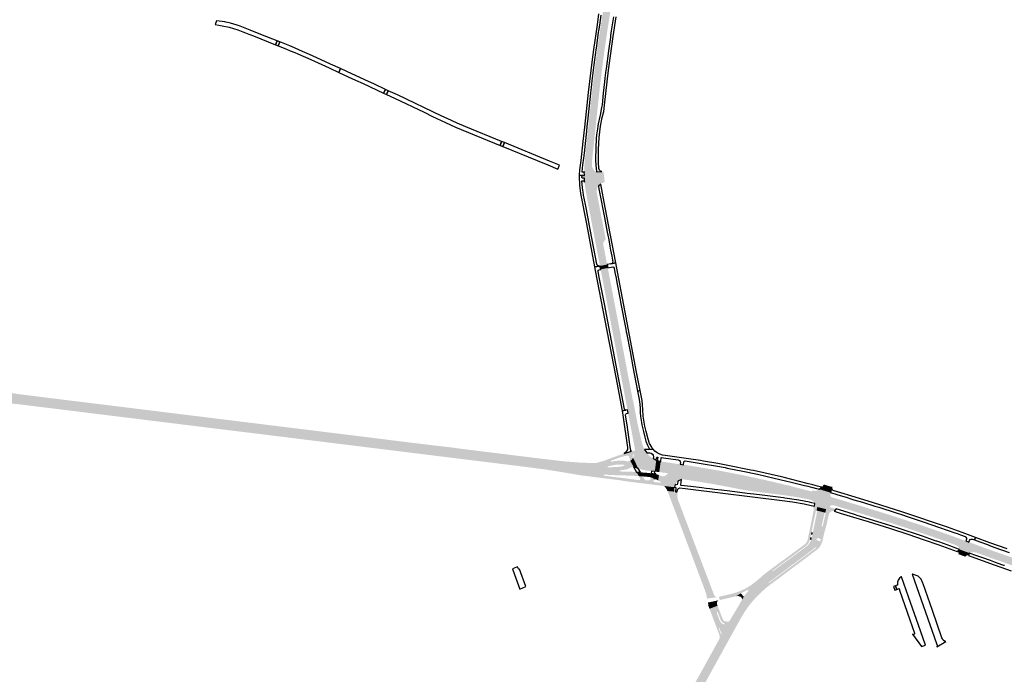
# Model space of a CAD drawing. Header units: metres. Extents: x 124582 to 143330, y 393481 to 406815.
# Tile 55 of 134: x 133019 to 133899, y 396115 to 396700. Entities that reach past the tile are written whole.
import ezdxf

# ---------------------------------------------------------------- set-up
doc = ezdxf.new("R2010")
doc.units = ezdxf.units.M
doc.header["$MEASUREMENT"] = 0
for name, color, linetype, lineweight in [('ir-ARC-asfalt-bestaande fietspaden-niet te inspecteren', 21, 'Continuous', 0), ('ir-ARC-asfalt-bestaande wegen-niet te inspecteren', 151, 'Continuous', 0), ('ir-ARC-asfalt-hoofdwegen-te inspecteren', 5, 'Continuous', 0), ('ir-ARC-fietspaden naastliggend- te inspecteren', 1, 'Continuous', 0)]:
    doc.layers.add(name, color=color, linetype=linetype, lineweight=lineweight)

msp = doc.modelspace()

# ---------------------------------------------------------------- hatches: boundary and pattern name
at = {"layer": 'ir-ARC-asfalt-hoofdwegen-te inspecteren', "linetype": 'Continuous', "lineweight": 13}
for points in [[(133530.251, 396570.328), (133523.633, 396570.485), (133523.798, 396572.681), (133524.164, 396576.341), (133524.628, 396580.765), (133527.148, 396604.904), (133527.641, 396609.414), (133530.348, 396634.964), (133530.867, 396639.46), (133531.341, 396643.812), (133533.093, 396658.175), (133533.862, 396664.349), (133534.749, 396670.952), (133535.262, 396674.686), (133536.229, 396681.623), (133537.507, 396690.3), (133538.264, 396695.268), (133539.419, 396702.579), (133541.703, 396716.544), (133543.468, 396726.465), (133544.43, 396731.821), (133545.058, 396736.002), (133545.225, 396737.258), (133551.972, 396736.9), (133549.824, 396724.973), (133549.231, 396721.867), (133546.893, 396708.101), (133546.231, 396704.046), (133544.071, 396690.323), (133543.552, 396686.826), (133541.632, 396673.613), (133539.229, 396655.462), (133538.361, 396648.076), (133538.075, 396645.718), (133537.067, 396636.665), (133535.74, 396624.458), (133535.638, 396623.074), (133534.706, 396614.622), (133533.151, 396599.604), (133532.895, 396597.315), (133531.592, 396584.778), (133530.37, 396573.354)], [(133537.519, 396480.033), (133533.939, 396498.737), (133531.491, 396511.509), (133530.578, 396516.376), (133527.766, 396530.914), (133526.94, 396535.341), (133525.335, 396543.828), (133524.799, 396546.786), (133524.734, 396547.173), (133524.139, 396551.138), (133523.755, 396555.129), (133523.628, 396558.501), (133523.542, 396560.819), (133523.413, 396564.406), (133523.48, 396567.477), (133523.633, 396570.485), (133530.251, 396570.328), (133530.477, 396568.755), (133531.095, 396567.29), (133532.429, 396565.457), (133534.233, 396564.083), (133534.398, 396564.11), (133536.112, 396551.41), (133535.963, 396551.377), (133535.211, 396550.114), (133534.786, 396548.707), (133534.598, 396547.273), (133534.648, 396545.828), (133534.704, 396545.576), (133536.286, 396537.122), (133541.565, 396509.737), (133541.96, 396507.56), (133542.575, 396504.355), (133542.598, 396504.223), (133540.439, 396500.647), (133540.351, 396500), (133540.941, 396496.896), (133543.618, 396482.813), (133543.911, 396481.277)], [(133536.112, 396551.41), (133534.398, 396564.11), (133539.222, 396564.461), (133540.722, 396564.203), (133540.906, 396562.615), (133541.805, 396554.879), (133538.679, 396553.957), (133538.311, 396553.634), (133538.2, 396553.157)], [(133560.758, 396358.41), (133557.458, 396375.743), (133549.277, 396418.444), (133539.058, 396472.039), (133538.356, 396475.687), (133538.141, 396476.926), (133544.49, 396478.28), (133544.708, 396477.151), (133545.446, 396473.264), (133547.413, 396462.894), (133556.085, 396417.618), (133555.88, 396417.584), (133566.951, 396359.591)], [(133568.708, 396314.827), (133568.728, 396315.876), (133568.316, 396318.843), (133567.983, 396320.504), (133565.851, 396331.807), (133563.312, 396345.024), (133562.677, 396348.219), (133562.123, 396351.244), (133560.758, 396358.41), (133566.951, 396359.591), (133567.147, 396359.626), (133570.888, 396340.14), (133572.768, 396331.459), (133574.853, 396322.825), (133575.341, 396320.946), (133575.679, 396319.643), (133576.784, 396316.707), (133577.266, 396315.717)], [(133218.53, 396332.994), (133210.626, 396333.972), (133172.241, 396338.699), (133126.26, 396344.42), (133076.275, 396350.591), (133067.253, 396351.697), (133063.82, 396358.152), (133099.562, 396353.729), (133123.517, 396350.803), (133143.61, 396348.296), (133211.869, 396339.86), (133220.966, 396338.733)], [(133403.372, 396310.134), (133218.53, 396332.994), (133220.966, 396338.733), (133264.877, 396333.293), (133307.027, 396328.113), (133347.003, 396323.173), (133377.08, 396319.424), (133404.114, 396316.098)], [(133571.758, 396298.808), (133567.641, 396300.185), (133564.622, 396305.69), (133566.087, 396306.865), (133567.108, 396308.441)], [(133583.615, 396296.476), (133582.252, 396296.673), (133579.048, 396297.066), (133575.359, 396297.752), (133571.758, 396298.808), (133567.108, 396308.441), (133567.158, 396308.558), (133568.275, 396311.543), (133579.269, 396312.773), (133580.737, 396311.069), (133582.886, 396309.049), (133584.949, 396307.681)], [(133604.781, 396284.413), (133592.58, 396285.922), (133591.535, 396286.822), (133589.608, 396288.144), (133590.223, 396293.018), (133592.446, 396292.064), (133593.828, 396291.773), (133595.22, 396292.016), (133597.936, 396293.8), (133598.15, 396294.291), (133597.792, 396294.69), (133590.536, 396295.573), (133591.809, 396305.149), (133592.185, 396305.076), (133609.208, 396302.611), (133607.146, 396287.438), (133605.756, 396286.088)], [(133727.339, 396269.932), (133726.943, 396270.198), (133725.455, 396270.897), (133724.182, 396271.235), (133712.924, 396273.312), (133711.54, 396273.532), (133710.546, 396273.702), (133703.006, 396274.833), (133702.053, 396274.954), (133684.145, 396277.204), (133682.765, 396277.349), (133675.316, 396278.284), (133664.825, 396279.898), (133654.068, 396282.014), (133646.675, 396283.423), (133640.444, 396284.559), (133636.347, 396285.306), (133633.192, 396285.824), (133629.102, 396286.49), (133625.052, 396287.15), (133619.279, 396288.065), (133614.89, 396288.71), (133613.677, 396288.903), (133612.011, 396289.068), (133610.344, 396288.908), (133612.187, 396302.217), (133622.721, 396300.556), (133623.697, 396300.404), (133639.906, 396297.665), (133651.183, 396295.583), (133664.411, 396292.958), (133677.519, 396290.222), (133692.566, 396286.807), (133707.611, 396283.202), (133722.067, 396279.442), (133725.157, 396278.615), (133726.53, 396278.256), (133726.909, 396278.301), (133727.14, 396278.604), (133727.246, 396278.945), (133727.462, 396270.1)], [(133582.931, 396290.954), (133582.105, 396291.094), (133579.88, 396291.391), (133575.804, 396291.731), (133573.706, 396295.406), (133578.722, 396295.044), (133583.358, 396294.536)], [(133604.14, 396278.082), (133597.87, 396278.721), (133596.939, 396280.532), (133595.803, 396282.222), (133594.98, 396283.167), (133604.092, 396282.07), (133604.036, 396281.43), (133604.096, 396279.027)], [(133742.809, 396264.306), (133729.815, 396267.414), (133729.855, 396267.679), (133730.654, 396278.771), (133732.636, 396279.706), (133732.928, 396280.151), (133732.637, 396280.597), (133733.478, 396280.34), (133743.624, 396277.238), (133743.327, 396275.683), (133743.399, 396274.509), (133744.017, 396273.509), (133745.034, 396272.919), (133746.067, 396272.629), (133748.313, 396272.04), (133746.438, 396265.839), (133746.072, 396265.937), (133745.812, 396266.028), (133744.546, 396266.029), (133743.448, 396265.399)], [(133744.272, 396280.455), (133735.876, 396282.147), (133735.703, 396282.18), (133736.127, 396282.336), (133737.579, 396284.521), (133744.667, 396282.414)], [(133632.602, 396191.139), (133601.769, 396272.744), (133600.348, 396272.211), (133599.772, 396273.735), (133598.92, 396275.897), (133597.87, 396278.721), (133604.14, 396278.082), (133604.177, 396277.276), (133604.317, 396276.375), (133604.443, 396273.728), (133604.468, 396273.626), (133635.362, 396192.114)], [(133729.855, 396267.679), (133728.709, 396269.03), (133727.462, 396270.1), (133727.246, 396278.945), (133729.485, 396278.999), (133730.439, 396278.666), (133730.654, 396278.771)], [(133856.315, 396229.97), (133853.575, 396231.044), (133852.3, 396231.53), (133842.341, 396235.132), (133839.462, 396236.094), (133833.286, 396238.246), (133826.654, 396240.538), (133807.774, 396246.826), (133804.907, 396247.742), (133799.239, 396249.622), (133793.481, 396251.437), (133786.791, 396253.556), (133767.791, 396259.448), (133766.718, 396259.767), (133760.029, 396261.846), (133749.373, 396265.024), (133746.438, 396265.839), (133748.313, 396272.04), (133751.207, 396271.185), (133752.221, 396270.892), (133756.088, 396269.733), (133770.861, 396265.253), (133785.547, 396260.718), (133796.116, 396257.392), (133800.551, 396255.937), (133801.179, 396255.745), (133806.871, 396253.913), (133810.158, 396252.85), (133825.508, 396247.795), (133841.062, 396242.432), (133853.739, 396237.946), (133855.784, 396237.194), (133858.678, 396236.13)], [(133746.781, 396260.662), (133739.706, 396262.447), (133731.82, 396264.436), (133729.378, 396265.052), (133729.766, 396267.426), (133729.815, 396267.414), (133742.809, 396264.306), (133745.745, 396263.464), (133748.608, 396262.665)], [(133674.823, 396183.284), (133670.522, 396187.187), (133672.891, 396189.997), (133674.898, 396191.976), (133677.1, 396194.201), (133679.016, 396195.887), (133681.116, 396197.895), (133691.719, 396207.043), (133692.128, 396206.986), (133695.35, 396209.344), (133696.094, 396209.874), (133704.935, 396216.411), (133707.356, 396218.182), (133717.812, 396225.895), (133718.531, 396226.456), (133721.747, 396228.828), (133723.138, 396229.934), (133724.335, 396231.248), (133725.448, 396232.986), (133726.307, 396234.863), (133726.474, 396235.331), (133726.854, 396236.956), (133727.395, 396239.574), (133727.811, 396241.611), (133728.051, 396242.554), (133731.069, 396257.114), (133731.533, 396260.503), (133731.467, 396260.89), (133731.143, 396261.11), (133731.188, 396261.29), (133738.958, 396259.34), (133738.917, 396259.168), (133738.538, 396259.121), (133738.301, 396258.822), (133735.781, 396247.686), (133735.959, 396247.223), (133736.448, 396247.136), (133736.774, 396247.511), (133735.291, 396238.83), (133734.555, 396235.804), (133732.65, 396236.661), (133732.037, 396236.513), (133730.868, 396235.095), (133734.318, 396233.513), (133733.498, 396231.449), (133732.546, 396229.755), (133730.981, 396227.92), (133730.262, 396228.475), (133729.21, 396227.461), (133728.094, 396226.517), (133700.021, 396205.533), (133699.653, 396205.261), (133688.411, 396196.861), (133688.351, 396196.453), (133684.705, 396193.155), (133680.633, 396189.299), (133677.133, 396185.649)], [(133867.635, 396223.238), (133859.069, 396226.417), (133858.55, 396227.878), (133857.601, 396229.103), (133856.315, 396229.97), (133858.678, 396236.13), (133864.526, 396233.975), (133867.375, 396232.948), (133870.848, 396231.682), (133876.198, 396229.704), (133873.992, 396223.588), (133871.866, 396224.015), (133869.701, 396223.896)], [(134006.833, 396189.426), (134003.861, 396189.809), (133999.528, 396190.421), (133987.57, 396192.047), (133985.286, 396192.378), (133973.744, 396194.086), (133961.481, 396195.969), (133958.155, 396196.541), (133952.617, 396197.689), (133942.519, 396200.177), (133936.609, 396201.993), (133930.723, 396203.867), (133923.124, 396206.409), (133916.018, 396208.825), (133906.846, 396211.897), (133900.111, 396214.238), (133893.536, 396216.567), (133887.383, 396218.719), (133886.258, 396219.137), (133879.876, 396221.426), (133874.757, 396223.332), (133873.992, 396223.588), (133876.198, 396229.704), (133889.343, 396224.963), (133902.055, 396220.471), (133918.545, 396214.834), (133925.58, 396212.467), (133930.395, 396210.846), (133937.336, 396208.652), (133944.235, 396206.534), (133951.227, 396204.747), (133957.765, 396203.341), (133964.345, 396202.151), (133988.758, 396198.53), (134002.06, 396196.707), (134003.453, 396196.481), (134004.629, 396196.339), (134007.672, 396195.926)], [(133864.192, 396219.911), (133857.998, 396222.177), (133858.148, 396223.21), (133857.709, 396224.156), (133856.824, 396224.709), (133859.069, 396226.417), (133867.635, 396223.238), (133866.866, 396220.923), (133865.829, 396221.116), (133864.842, 396220.742)], [(133633.327, 396182.37), (133632.47, 396186.572), (133632.312, 396186.539), (133632.231, 396186.933), (133631.402, 396189.816), (133631.101, 396190.608), (133632.602, 396191.139), (133635.362, 396192.114), (133636.883, 396192.652), (133639.046, 396186.955), (133639.478, 396185.818), (133640.2, 396184.683), (133641.345, 396183.977), (133642.683, 396183.84)], [(133666.671, 396172.921), (133662.655, 396175.436), (133662.377, 396175.61), (133665.536, 396180.364), (133667.634, 396183.593), (133669.047, 396185.493), (133669.855, 396186.482), (133670.522, 396187.187), (133674.823, 396183.284), (133671.872, 396179.783), (133669.06, 396176.343), (133667.319, 396173.925)], [(133635.448, 396173.33), (133634.384, 396176.142), (133634.225, 396176.558), (133634.509, 396176.673), (133634.04, 396178.946), (133643.679, 396180.923), (133642.569, 396180.124), (133642.01, 396178.875), (133642.152, 396177.515), (133642.708, 396176.052), (133640.832, 396175.349), (133636.888, 396173.87)], [(133646.015, 396149.386), (133645.713, 396150.477), (133646.112, 396150.311), (133646.295, 396150.702), (133644.308, 396155.985), (133643.922, 396156.117), (133643.719, 396155.763), (133636.888, 396173.87), (133640.832, 396175.349), (133642.846, 396170.078), (133642.437, 396170.387), (133641.966, 396170.186), (133641.907, 396169.677), (133644.422, 396163.152), (133645.291, 396161.532), (133646.58, 396160.221), (133648.185, 396159.326), (133648.56, 396159.373), (133648.809, 396159.658), (133651.193, 396158.612)], [(133647.253, 396138.568), (133644.362, 396143.191), (133653.466, 396159.501), (133662.655, 396175.436), (133666.671, 396172.921), (133665.525, 396171.177), (133661.886, 396165.14), (133651.538, 396146.177), (133650.706, 396144.699)], [(133634.894, 396116.195), (133630.65, 396118.623), (133644.362, 396143.191), (133647.253, 396138.568), (133645.19, 396134.903)], [(133627.305, 396099.675), (133620.524, 396103.432), (133629.384, 396119.347), (133630.65, 396118.623), (133634.894, 396116.195), (133636.15, 396115.476), (133635.314, 396113.928), (133628.557, 396101.755), (133627.938, 396100.806)]]:
    msp.add_hatch(color=5, dxfattribs=at).paths.add_polyline_path(points)
h = msp.add_hatch(color=5, dxfattribs=at)
h.paths.add_polyline_path([(133067.253, 396351.697), (133052.252, 396353.535), (133032.323, 396356.014), (133018.291, 396357.737), (133006.285, 396358.982), (132998.248, 396359.689), (132992.19, 396360.133), (132983.229, 396360.825), (132975.444, 396361.599), (132963.805, 396362.889), (132944.402, 396365.245), (132902.005, 396370.47), (132903.193, 396380.288), (132905.384, 396380.137), (132905.537, 396380.053), (132907.157, 396379.418), (132908.869, 396379.112), (132909.474, 396378.986), (132913.034, 396378.535), (132919.463, 396377.712), (132919.926, 396377.898), (132920.005, 396378.39), (132919.625, 396378.713), (132920.673, 396378.565), (132923.629, 396377.948), (132927.729, 396376.931), (132931.025, 396376.331), (132966.859, 396371.897), (132975.806, 396370.617), (132984.739, 396369.191), (132991.915, 396367.931), (132999.817, 396366.565), (133003.813, 396365.925), (133007.796, 396365.311), (133011.81, 396364.731), (133015.812, 396364.126), (133019.778, 396363.597), (133023.831, 396363.115), (133027.795, 396362.611), (133052.982, 396359.493), (133063.82, 396358.152)])
h.paths.add_polyline_path([(132929.402, 396370.52), (132917.456, 396371.986), (132911.154, 396372.759), (132909.172, 396372.98), (132907.837, 396373.27), (132906.692, 396374.015), (132906.385, 396374.715), (132906.674, 396375.422), (132907.382, 396375.708), (132909.458, 396375.459), (132911.463, 396375.181), (132917.754, 396374.415), (132929.695, 396372.96), (132930.366, 396372.607), (132930.54, 396371.868), (132930.496, 396371.357), (132930.139, 396370.69)], flags=16)
h = msp.add_hatch(color=5, dxfattribs=at)
h.paths.add_polyline_path([(133572.245, 396292.013), (133570.521, 396292.137), (133566.598, 396292.362), (133561.36, 396292.558), (133559.992, 396292.595), (133553.521, 396292.72), (133542.429, 396293.292), (133541.213, 396293.367), (133540.764, 396293.183), (133540.691, 396292.703), (133541.066, 396292.395), (133532.572, 396293.21), (133524.131, 396294.331), (133518.197, 396294.88), (133512.844, 396295.504), (133481.346, 396300.451), (133464.148, 396302.585), (133459.002, 396303.26), (133403.372, 396310.134), (133404.114, 396316.098), (133441.116, 396311.522), (133461.237, 396309.054), (133484.791, 396306.127), (133498.443, 396304.485), (133502.32, 396304.048), (133504.865, 396303.743), (133505.81, 396303.648), (133520.186, 396302.631), (133531.661, 396302.154), (133533.882, 396302.363), (133539.757, 396303.432), (133547.561, 396305.937), (133547.278, 396305.571), (133547.414, 396305.129), (133547.853, 396304.985), (133550.274, 396305.382), (133554.256, 396305.869), (133558.256, 396305.803), (133559.225, 396305.713), (133561.418, 396305.337), (133563.051, 396305.235), (133564.622, 396305.69), (133567.641, 396300.185), (133565.777, 396299.869), (133565.032, 396299.651), (133562.258, 396298.422), (133559.545, 396297.718), (133556.772, 396297.313), (133556.24, 396297.254), (133555.462, 396297.212), (133555.028, 396296.96), (133555.021, 396296.459), (133555.449, 396296.196), (133566.475, 396295.866), (133570.206, 396295.663)])
h.paths.add_polyline_path([(133544.873, 396299.788), (133544.441, 396299.964), (133544.341, 396300.419), (133544.658, 396300.761), (133548.974, 396301.702), (133552.425, 396302.312), (133555.928, 396302.424), (133558.966, 396302.325), (133559.327, 396302.092), (133559.38, 396301.665), (133559.088, 396301.35), (133557.659, 396300.89), (133555.795, 396300.493), (133553.897, 396300.318)], flags=16)
at = {"layer": 'ir-ARC-fietspaden naastliggend- te inspecteren', "linetype": 'Continuous', "lineweight": 30}
for points in [[(133068.113, 396350.079), (133067.163, 396350.196), (133052.072, 396352.062), (133045.488, 396352.876), (133029.664, 396354.811), (133026.875, 396355.177), (133017.87, 396356.29), (133000, 396358.065), (132992.605, 396358.615), (132988.527, 396358.972), (132985.13, 396359.17), (132970.32, 396360.66), (132901.837, 396369.08), (132902.005, 396370.47), (132944.402, 396365.245), (132963.805, 396362.889), (132975.444, 396361.599), (132983.229, 396360.825), (132992.19, 396360.133), (132998.248, 396359.689), (133006.285, 396358.982), (133018.291, 396357.737), (133032.323, 396356.014), (133052.252, 396353.535), (133067.253, 396351.697)], [(133063.82, 396358.152), (133052.982, 396359.493), (133027.795, 396362.611), (133023.831, 396363.115), (133019.778, 396363.597), (133015.812, 396364.126), (133011.81, 396364.731), (133007.796, 396365.311), (133003.813, 396365.925), (132999.817, 396366.565), (132991.915, 396367.931), (132984.739, 396369.191), (132984.946, 396370.629), (132987.414, 396370.253), (132993.837, 396369.155), (132999.444, 396368.152), (133000, 396368.065), (133005.233, 396367.249), (133017.744, 396365.39), (133024.342, 396364.55), (133041.023, 396362.474), (133043.87, 396362.12), (133045.487, 396361.912), (133049.63, 396361.38), (133052.246, 396361.057), (133053.16, 396360.944), (133062.98, 396359.732)], [(133220.966, 396338.733), (133211.869, 396339.86), (133143.61, 396348.296), (133123.517, 396350.803), (133099.562, 396353.729), (133063.82, 396358.152), (133062.98, 396359.732), (133063.72, 396359.641), (133100.001, 396355.164), (133108.984, 396354.055), (133134.447, 396350.913), (133142.805, 396349.882), (133199.102, 396342.934), (133205.962, 396342.087), (133210.965, 396341.47), (133212.177, 396341.32), (133221.571, 396340.159)], [(133217.933, 396331.588), (133210.328, 396332.516), (133207.352, 396332.879), (133203.189, 396333.387), (133198.858, 396333.916), (133137.273, 396341.529), (133132.929, 396342.066), (133097.811, 396346.407), (133088.236, 396347.591), (133080.949, 396348.492), (133080.025, 396348.606), (133068.113, 396350.079), (133067.253, 396351.697), (133076.275, 396350.591), (133126.26, 396344.42), (133172.241, 396338.699), (133210.626, 396333.972), (133218.53, 396332.994)], [(133403.189, 396308.658), (133394.05, 396309.79), (133356.671, 396314.418), (133346.087, 396315.729), (133295.244, 396322.021), (133287.036, 396323.037), (133283.226, 396323.508), (133273.25, 396324.743), (133217.933, 396331.588), (133218.53, 396332.994), (133403.372, 396310.134)], [(133404.114, 396316.098), (133377.08, 396319.424), (133347.003, 396323.173), (133307.027, 396328.113), (133264.877, 396333.293), (133220.966, 396338.733), (133221.571, 396340.159), (133261.444, 396335.231), (133282.161, 396332.67), (133316.807, 396328.404), (133317.259, 396328.348), (133324.151, 396327.493), (133334.163, 396326.25), (133338.926, 396325.637), (133338.94, 396325.636), (133367.862, 396322.037), (133377.821, 396320.83), (133389.377, 396319.429), (133390.526, 396319.291), (133394.617, 396318.827), (133400.594, 396318.148), (133404.316, 396317.726)], [(133531.661, 396302.154), (133520.186, 396302.631), (133505.81, 396303.648), (133504.865, 396303.743), (133502.32, 396304.048), (133498.443, 396304.485), (133484.791, 396306.127), (133461.237, 396309.054), (133441.116, 396311.522), (133404.114, 396316.098), (133404.316, 396317.726), (133412.632, 396316.563), (133437.175, 396313.525), (133449.513, 396311.998), (133478.952, 396308.355), (133481.791, 396307.993), (133482.154, 396307.982), (133505.99, 396305.17), (133520.26, 396304.03), (133531.698, 396303.729), (133532.658, 396303.704), (133533.826, 396303.801), (133533.84, 396303.804), (133535.02, 396304.026), (133536.621, 396304.381), (133536.81, 396304.441), (133541.577, 396305.958), (133545.804, 396307.535), (133559.016, 396312.251), (133565.616, 396314.281), (133568.708, 396314.827), (133568.275, 396311.543), (133567.967, 396311.595), (133566.986, 396310.92), (133566.58, 396309.801), (133566.898, 396308.654), (133567.158, 396308.558), (133567.108, 396308.441), (133566.087, 396306.865), (133564.622, 396305.69), (133563.453, 396309.7), (133563.023, 396310.343), (133562.26, 396310.472), (133560.284, 396310.092), (133555.442, 396308.821), (133547.561, 396305.937), (133539.757, 396303.432), (133533.882, 396302.363)], [(133595.803, 396282.222), (133594.917, 396282.93), (133593.846, 396283.303), (133570.511, 396286.179), (133559.839, 396287.532), (133555.532, 396288.271), (133554.448, 396288.46), (133541.598, 396290.045), (133532.29, 396291.213), (133520.51, 396292.72), (133505.69, 396295.23), (133488.27, 396298.02), (133473.131, 396299.958), (133470.027, 396300.355), (133463.804, 396301.152), (133458.816, 396301.77), (133437.245, 396304.441), (133424.966, 396305.961), (133413.354, 396307.399), (133403.189, 396308.658), (133403.372, 396310.134), (133459.002, 396303.26), (133464.148, 396302.585), (133481.346, 396300.451), (133512.844, 396295.504), (133518.197, 396294.88), (133524.131, 396294.331), (133532.572, 396293.21), (133541.066, 396292.395), (133553.543, 396290.844), (133559.923, 396290.026), (133572.417, 396288.426), (133573.08, 396288.592), (133573.481, 396289.145), (133573.432, 396289.826), (133572.245, 396292.013), (133575.804, 396291.731), (133577.289, 396289.187), (133577.985, 396288.381), (133579.015, 396288.115), (133581.768, 396288.296), (133582.386, 396288.57), (133582.712, 396289.163), (133582.931, 396290.954), (133585.82, 396289.983), (133585.483, 396287.272), (133585.578, 396286.907), (133585.909, 396286.727), (133586.424, 396286.658), (133589.33, 396286.325), (133592.58, 396285.922)], [(133631.101, 396190.608), (133630.239, 396192.873), (133622.333, 396213.986), (133619.468, 396221.608), (133600.348, 396272.211), (133601.769, 396272.744), (133632.602, 396191.139)], [(133635.362, 396192.114), (133604.468, 396273.626), (133604.443, 396273.728), (133604.317, 396276.375), (133604.635, 396276.402), (133604.899, 396278.005), (133606.655, 396277.826), (133606.581, 396275.319), (133606.9, 396272.295), (133607.011, 396271.646), (133607.617, 396269.85), (133611.013, 396260.972), (133627.572, 396217.176), (133636.883, 396192.652)], [(133670.522, 396187.187), (133669.284, 396188.31), (133670.172, 396189.295), (133670.232, 396189.807), (133669.879, 396190.183), (133669.364, 396190.155), (133668.424, 396191.848), (133672.862, 396194.616), (133679.573, 396199.932), (133680.481, 396200.72), (133682.545, 396202.691), (133684.523, 396204.325), (133686.56, 396205.884), (133719.654, 396230.24), (133721.302, 396231.569), (133722.542, 396233.284), (133723.286, 396235.266), (133728.524, 396261.35), (133728.699, 396262.704), (133728.35, 396264.024), (133727.528, 396265.114), (133726.356, 396265.814), (133729.378, 396265.052), (133731.82, 396264.436), (133731.188, 396261.29), (133731.143, 396261.11), (133730.759, 396261.03), (133730.551, 396260.697), (133729.821, 396257.354), (133726.841, 396242.984), (133726.688, 396242.132), (133726.125, 396239.348), (133725.812, 396237.792), (133725.148, 396234.913), (133724.548, 396233.25), (133723.719, 396231.688), (133722.653, 396230.371), (133721.373, 396229.261), (133718.169, 396226.904), (133717.455, 396226.378), (133706.999, 396218.673), (133704.571, 396216.891), (133695.726, 396210.362), (133694.984, 396209.822), (133691.776, 396207.452), (133691.719, 396207.043), (133681.116, 396197.895), (133679.016, 396195.887), (133677.1, 396194.201), (133674.898, 396191.976), (133672.891, 396189.997)], [(133675.961, 396182.251), (133674.823, 396183.284), (133677.133, 396185.649), (133680.633, 396189.299), (133684.705, 396193.155), (133688.351, 396196.453), (133688.759, 396196.39), (133699.986, 396204.794), (133700.377, 396205.041), (133730.981, 396227.92), (133732.546, 396229.755), (133733.498, 396231.449), (133734.318, 396233.513), (133734.857, 396235.173), (133734.835, 396235.55), (133734.555, 396235.804), (133735.291, 396238.83), (133736.774, 396247.511), (133739.277, 396258.561), (133739.221, 396258.938), (133738.917, 396259.168), (133738.958, 396259.34), (133739.706, 396262.447), (133746.781, 396260.662), (133745.466, 396260.744), (133744.201, 396260.376), (133743.134, 396259.602), (133742.393, 396258.513), (133742.327, 396258.357), (133741.705, 396255.936), (133740.386, 396249.666), (133740.154, 396248.691), (133738.491, 396242.863), (133738.319, 396242.212), (133737.944, 396240.799), (133736.497, 396234.24), (133735.756, 396231.99), (133735.007, 396230.337), (133733.711, 396228.166), (133731.878, 396226.425), (133713.432, 396212.597), (133712.018, 396211.54), (133710.944, 396210.737), (133708.356, 396208.803), (133706.039, 396207.071), (133702.206, 396204.206), (133700.424, 396202.874), (133697.317, 396200.551), (133690.675, 396195.587), (133690.523, 396195.473), (133688.749, 396194.147), (133687.137, 396192.895), (133685.556, 396191.601), (133681.277, 396187.736), (133678.268, 396184.747)], [(133726.307, 396234.863), (133725.787, 396235.115), (133725.429, 396235.137), (133725.148, 396234.913), (133725.812, 396237.792), (133726.086, 396237.289), (133726.854, 396236.956), (133726.474, 396235.331)], [(133726.125, 396239.348), (133726.688, 396242.132), (133726.802, 396241.806), (133727.116, 396241.662), (133727.811, 396241.611), (133727.395, 396239.574), (133726.724, 396239.734), (133726.348, 396239.66)], [(133644.549, 396181.126), (133643.799, 396184.076), (133649.744, 396185.398), (133654.608, 396186.537), (133659.271, 396187.872), (133663.81, 396189.581), (133668.424, 396191.848), (133669.364, 396190.155), (133666.456, 396188.629), (133663.496, 396187.205), (133659.305, 396184.572)], [(133664.33, 396181.106), (133664.515, 396182.148), (133664.112, 396183.126), (133663.589, 396183.784), (133663.228, 396184.029), (133662.853, 396184.238), (133661.11, 396184.738), (133659.305, 396184.572), (133663.496, 396187.205), (133664.7, 396185.754), (133665.743, 396184.496), (133666.095, 396184.43), (133666.398, 396184.621)], [(133662.377, 396175.61), (133661.526, 396176.143), (133662.005, 396176.935), (133662.575, 396177.961), (133664.33, 396181.106), (133666.398, 396184.621), (133669.284, 396188.31), (133670.522, 396187.187), (133669.855, 396186.482), (133669.047, 396185.493), (133667.634, 396183.593), (133665.536, 396180.364)], [(133667.918, 396172.14), (133666.671, 396172.921), (133667.319, 396173.925), (133669.06, 396176.343), (133671.872, 396179.783), (133674.823, 396183.284), (133675.961, 396182.251), (133675.39, 396181.633), (133672.831, 396178.706), (133670.414, 396175.662), (133668.564, 396173.097)], [(133651.193, 396158.612), (133648.809, 396159.658), (133648.806, 396160.036), (133648.553, 396160.317), (133647.196, 396161.032), (133646.104, 396162.109), (133645.369, 396163.456), (133642.846, 396170.078), (133640.832, 396175.349), (133642.708, 396176.052), (133647.308, 396163.96), (133647.933, 396163.01), (133648.738, 396162.397), (133649.684, 396162.04), (133651.684, 396161.831), (133652.461, 396161.895), (133653.138, 396162.281), (133653.375, 396162.499)], [(133644.362, 396143.191), (133643.406, 396144.72), (133643.996, 396145.788), (133646.015, 396149.386), (133651.193, 396158.612), (133653.375, 396162.499), (133661.526, 396176.143), (133662.377, 396175.61), (133662.655, 396175.436), (133653.466, 396159.501)], [(133643.996, 396145.788), (133644.439, 396146.928), (133644.6, 396148.141), (133644.341, 396149.818), (133644.32, 396149.879), (133635.448, 396173.33), (133636.888, 396173.87), (133643.719, 396155.763), (133645.713, 396150.477), (133646.015, 396149.386)], [(133648.109, 396137.2), (133647.253, 396138.568), (133650.706, 396144.699), (133651.538, 396146.177), (133661.886, 396165.14), (133665.525, 396171.177), (133666.671, 396172.921), (133667.918, 396172.14), (133666.795, 396170.475), (133663.21, 396164.438), (133660.813, 396160.137), (133652.717, 396145.536), (133649.772, 396140.225)], [(133636.15, 396115.476), (133634.894, 396116.195), (133645.19, 396134.903), (133647.253, 396138.568), (133648.109, 396137.2), (133643.455, 396128.733), (133636.779, 396116.588)]]:
    msp.add_hatch(color=1, dxfattribs=at).paths.add_polyline_path(points)

# ---------------------------------------------------------------- linework, layer by layer
at = {"layer": 'ir-ARC-asfalt-bestaande fietspaden-niet te inspecteren', "color": 11, "linetype": 'Continuous', "lineweight": 30, "flags": 128}
for points in [[(133536.317, 396705.675), (133534.956, 396695.751), (133531.713, 396673.59), (133530.56, 396664.831), (133529.292, 396654.846), (133527.025, 396635.175), (133525.208, 396618.24), (133523.72, 396604.199), (133522.324, 396591.343), (133520.275, 396574.441), (133519.184, 396565.926), (133518.924, 396561.164), (133522.448, 396560.914), (133523.542, 396560.819), (133523.413, 396564.406), (133523.259, 396564.069), (133522.917, 396563.927), (133521.463, 396563.999), (133521.806, 396567.489), (133522.236, 396570.505), (133522.956, 396576.516), (133523.55, 396580.9), (133524.556, 396589.503), (133525.782, 396600.651), (133526.179, 396605.013), (133526.683, 396609.508), (133529.035, 396631.691), (133529.415, 396635.028), (133529.415, 396635.028), (133529.925, 396639.562), (133530.626, 396645.728), (133532.388, 396660.101), (133532.959, 396664.461), (133533.825, 396671.081), (133534.125, 396673.437), (133534.333, 396674.787), (133535.292, 396681.757), (133536.347, 396689.077), (133536.574, 396690.419), (133537.313, 396695.386), (133538.582, 396704.545)], [(133549.72, 396703.046), (133547.659, 396690.256), (133547.044, 396686.254), (133546.861, 396684.847), (133545.104, 396672.5), (133542.967, 396656.43), (133542.839, 396655.189), (133541.966, 396648.117), (133541.588, 396644.817), (133540.384, 396634.528), (133539.352, 396624.036), (133539.026, 396621.752), (133537.613, 396614.906), (133537.299, 396613.708), (133535.924, 396607.229), (133534.943, 396600.678), (133534.773, 396599.481), (133534.768, 396599.363), (133534.506, 396597.16), (133534.253, 396594.26), (133533.672, 396585.039), (133533.607, 396575.8), (133533.628, 396574.657), (133533.901, 396570.241), (133534.092, 396567.407), (133534.398, 396564.11), (133539.222, 396564.461), (133537.917, 396564.867), (133536.945, 396565.828), (133536.525, 396567.128), (133536.525, 396567.128), (133536.202, 396572.827), (133536.127, 396574.145), (133536.06, 396584.5), (133536.677, 396594.837), (133537.974, 396605.11), (133539.627, 396612.966), (133540.842, 396618.331), (133541.703, 396623.765), (133545.256, 396655.182), (133546.906, 396667.873), (133549.332, 396685.187), (133552.129, 396702.959)], [(133901.672, 396226.948), (133886.219, 396232.443), (133873.242, 396237.155), (133872.42, 396234.925), (133877.04, 396233.222), (133883.851, 396230.749), (133885.747, 396230.084), (133890.669, 396228.298), (133903.375, 396223.831)], [(133899.308, 396211.955), (133898.637, 396212.159), (133892.74, 396214.238), (133886.537, 396216.412), (133879.01, 396219.126), (133874.543, 396220.728), (133867.635, 396223.238), (133866.866, 396220.923), (133885.769, 396214.156), (133905.047, 396207.409)]]:
    msp.add_lwpolyline(points, dxfattribs=at)
for points in [[(133199.755, 396694.975), (133206.075, 396693.593), (133213.691, 396691.13), (133218.343, 396689.422), (133220.676, 396688.527), (133223.661, 396687.337), (133227.657, 396685.776), (133234.302, 396683.098), (133247.344, 396677.921), (133248.774, 396681.459), (133235.902, 396686.566), (133224.743, 396690.958), (133215.947, 396694.446), (133213.209, 396695.358), (133210.047, 396696.38), (133207.187, 396697.23), (133206.003, 396697.554), (133203.093, 396698.141), (133202.258, 396698.287), (133194.616, 396699.437), (133193.605, 396695.919), (133196.805, 396695.445), (133199.755, 396694.975)], [(133303.979, 396653.227), (133305.52, 396656.695), (133296.653, 396660.707), (133280.49, 396668.075), (133268.878, 396673.207), (133264.306, 396675.203), (133262.257, 396676.074), (133260.199, 396676.916), (133251.309, 396680.453), (133249.875, 396676.912), (133256.746, 396674.219), (133260.662, 396672.62), (133264.553, 396670.972), (133267.3, 396669.778), (133278.89, 396664.622), (133295.258, 396657.175), (133303.979, 396653.227)], [(133344.107, 396634.622), (133345.765, 396638.015), (133335.97, 396642.575), (133327.406, 396646.593), (133311.172, 396654.138), (133305.52, 396656.695), (133303.979, 396653.227), (133312.528, 396649.343), (133319.074, 396646.269), (133325.832, 396643.136), (133344.107, 396634.622)], [(133348.261, 396636.846), (133346.592, 396633.453), (133353.754, 396630.101), (133380.278, 396617.476), (133387.905, 396613.826), (133399.387, 396608.401), (133408.45, 396604.167), (133448.15, 396587.893), (133449.597, 396591.398), (133417.476, 396604.552), (133409.88, 396607.701), (133400.826, 396611.928), (133396.094, 396614.159), (133356.487, 396633), (133348.261, 396636.846)], [(133499.889, 396566.668), (133501.323, 396570.183), (133492.37, 396573.879), (133452.122, 396590.373), (133450.716, 396586.847), (133481.224, 396574.316), (133490.917, 396570.361), (133499.889, 396566.668)], [(133519.094, 396553.849), (133519.179, 396552.66), (133519.262, 396552.22), (133520.168, 396544.896), (133525.324, 396517.864), (133532.74, 396479.149), (133537.002, 396479.943), (133535.985, 396480.034), (133535.149, 396480.62), (133534.716, 396481.544), (133529.079, 396511.035), (133528.162, 396515.925), (133525.373, 396530.428), (133524.514, 396534.884), (133522.912, 396543.353), (133522.366, 396546.323), (133522.18, 396547.477), (133521.604, 396553.056), (133521.395, 396556.05), (133522.699, 396556.072), (133523.409, 396555.805), (133523.755, 396555.129), (133523.628, 396558.501), (133521.916, 396558.572), (133521.562, 396558.734), (133521.424, 396559.097), (133521.439, 396559.909), (133521.729, 396560.627), (133522.448, 396560.914), (133518.924, 396561.164), (133519.027, 396558.721), (133519.094, 396553.849)], [(133538.2, 396553.157), (133536.112, 396551.41), (133536.547, 396549.015), (133537.124, 396546.076), (133541.444, 396523.306), (133543.974, 396510.178), (133545.004, 396504.753), (133545.606, 396501.627), (133546.372, 396497.649), (133546.698, 396495.929), (133547.044, 396494.111), (133548.079, 396488.656), (133548.729, 396485.29), (133548.928, 396484.236), (133548.852, 396483.206), (133548.27, 396482.352), (133547.338, 396481.906), (133551.697, 396482.706), (133542.143, 396532.428), (133538.2, 396553.157)], [(133547.338, 396481.906), (133543.911, 396481.277), (133544.49, 396478.28), (133548.891, 396479.117), (133549.701, 396478.918), (133550.094, 396478.182), (133550.837, 396474.288), (133551.861, 396468.965), (133552.201, 396467.093), (133552.853, 396463.812), (133555.465, 396450.111), (133555.924, 396447.657), (133560.576, 396423.366), (133561.003, 396421.059), (133561.188, 396420.233), (133564.371, 396403.503), (133566.932, 396389.854), (133571.157, 396368.051), (133573.51, 396368.506), (133570.308, 396385.118), (133559.807, 396440.154), (133552.328, 396479.425), (133551.697, 396482.706), (133547.338, 396481.906)], [(133537.519, 396480.033), (133537.002, 396479.943), (133532.74, 396479.149), (133533.325, 396476.093), (133541.842, 396431.365), (133551.596, 396380.397), (133557.318, 396350.348), (133560.648, 396350.969), (133559.904, 396351.148), (133559.485, 396351.789), (133549.652, 396403.452), (133541.476, 396446.091), (133536.607, 396471.611), (133535.942, 396475.322), (133535.995, 396476.175), (133536.695, 396476.664), (133538.141, 396476.926), (133537.519, 396480.033)], [(133584.933, 396316.147), (133584.323, 396316.973), (133583.778, 396317.79), (133581.877, 396321.337), (133580.471, 396325.107), (133578.779, 396331.91), (133577.673, 396336.806), (133576.091, 396345.685), (133575.795, 396351.718), (133575.627, 396355.713), (133575.21, 396359.689), (133573.51, 396368.506), (133571.157, 396368.051), (133571.474, 396366.417), (133572.627, 396360.488), (133573.192, 396356.501), (133573.379, 396352.478), (133573.439, 396348.953), (133573.71, 396345.438), (133573.801, 396345.084), (133573.987, 396343.959), (133575.024, 396337.931), (133576.288, 396331.946), (133577.498, 396326.866), (133578.484, 396323.238), (133579.932, 396319.769), (133581.482, 396316.802), (133581.502, 396316.399), (133581.373, 396316.017), (133581.028, 396315.807), (133584.933, 396316.147)], [(133562.265, 396317.694), (133561.987, 396315.93), (133561.312, 396314.277), (133560.369, 396313.031), (133559.016, 396312.251), (133565.616, 396314.281), (133565.229, 396314.38), (133565.043, 396314.733), (133564.985, 396315.218), (133564.591, 396318.191), (133561.864, 396338.026), (133561.083, 396342.97), (133560.391, 396346.83), (133560.547, 396347.584), (133561.201, 396347.992), (133562.677, 396348.219), (133562.123, 396351.244), (133560.648, 396350.969), (133557.318, 396350.348), (133558.061, 396346.446), (133562.265, 396317.694)], [(133702.239, 396290.72), (133699.702, 396291.312), (133674.767, 396296.961), (133672.326, 396297.452), (133651.892, 396301.555), (133642.758, 396303.248), (133630.217, 396305.405), (133627.518, 396305.858), (133616.519, 396307.605), (133595.668, 396310.575), (133593.524, 396310.907), (133591.062, 396311.626), (133588.763, 396312.764), (133586.699, 396314.287), (133584.933, 396316.147), (133581.028, 396315.807), (133577.266, 396315.717), (133579.269, 396312.773), (133582.116, 396312.756), (133583.381, 396312.516), (133584.434, 396311.776), (133585.088, 396310.668), (133585.226, 396309.388), (133584.949, 396307.681), (133587.823, 396306.245), (133588.088, 396308.523), (133588.323, 396308.915), (133588.767, 396309.026), (133589.135, 396308.994), (133588.766, 396305.897), (133591.809, 396305.149), (133592.23, 396308.602), (133594.208, 396308.347), (133607.535, 396306.479), (133608.599, 396306.106), (133609.295, 396305.218), (133609.404, 396304.096), (133609.208, 396302.611), (133612.187, 396302.217), (133612.559, 396304.77), (133612.959, 396305.42), (133613.696, 396305.616), (133627.867, 396303.37), (133629.859, 396303.043), (133640.927, 396301.141), (133649.341, 396299.59), (133651.312, 396299.242), (133665.106, 396296.509), (133678.276, 396293.73), (133693.363, 396290.334), (133708.421, 396286.73), (133720.256, 396283.716), (133722.222, 396283.207), (133723.22, 396282.956), (133727.474, 396281.868), (133727.788, 396281.659), (133727.838, 396281.939), (133731.246, 396280.988), (133732.528, 396280.63), (133732.637, 396280.597), (133733.478, 396280.34), (133735.876, 396282.147), (133735.703, 396282.18), (133735.623, 396282.198), (133732.152, 396283.13), (133727.683, 396284.307), (133722.751, 396285.541), (133702.239, 396290.72)], [(133573.706, 396295.406), (133571.758, 396298.808), (133567.641, 396300.185), (133570.206, 396295.663), (133573.706, 396295.406)], [(133583.615, 396296.476), (133583.358, 396294.536), (133586.335, 396294.132), (133586.55, 396296.102), (133583.615, 396296.476)], [(133605.042, 396278.873), (133604.899, 396278.005), (133606.655, 396277.826), (133606.969, 396280.082), (133607.633, 396281.056), (133608.753, 396281.426), (133613.818, 396280.894), (133618.361, 396280.348), (133700.496, 396270.256), (133709.624, 396268.906), (133720.02, 396267.129), (133726.356, 396265.814), (133729.378, 396265.052), (133729.766, 396267.426), (133727.013, 396268.128), (133724.848, 396268.573), (133715.209, 396270.416), (133711.152, 396271.078), (133702.693, 396272.381), (133701.741, 396272.507), (133696.719, 396273.17), (133682.52, 396274.889), (133675.021, 396275.823), (133669.012, 396276.542), (133653.635, 396278.442), (133646.163, 396279.36), (133639.922, 396280.101), (133635.826, 396280.623), (133632.59, 396281.016), (133628.508, 396281.525), (133618.649, 396282.7), (133610.191, 396283.746), (133609.86, 396283.932), (133609.753, 396284.297), (133610.344, 396288.908), (133607.146, 396287.438), (133606.831, 396285.176), (133606.471, 396284.493), (133605.725, 396284.294), (133604.781, 396284.413), (133604.092, 396282.07), (133604.96, 396281.966), (133605.318, 396281.711), (133605.35, 396281.273), (133605.042, 396278.873)], [(133743.624, 396277.238), (133749.347, 396275.508), (133752.233, 396274.64), (133757.59, 396273.042), (133762.589, 396271.523), (133764.518, 396270.927), (133772.278, 396268.569), (133783.364, 396265.239), (133786.928, 396264.125), (133802.249, 396259.183), (133807.92, 396257.33), (133812.103, 396255.988), (133822.774, 396252.44), (133824.672, 396251.785), (133826.603, 396251.169), (133841.221, 396246.149), (133854.859, 396241.32), (133856.97, 396240.542), (133860.005, 396239.461), (133863.898, 396238.048), (133864.731, 396237.44), (133865.159, 396236.502), (133865.075, 396235.475), (133864.526, 396233.975), (133867.375, 396232.948), (133867.899, 396234.447), (133868.484, 396235.305), (133869.424, 396235.747), (133870.458, 396235.648), (133872.42, 396234.925), (133873.242, 396237.155), (133861.376, 396241.526), (133848.313, 396246.263), (133833.93, 396251.213), (133822.712, 396255.012), (133808.255, 396259.781), (133782.009, 396268.153), (133765.756, 396273.05), (133762.683, 396273.986), (133752.816, 396276.993), (133746.894, 396278.75), (133745.558, 396279.539), (133744.752, 396280.865), (133744.667, 396282.414), (133743.624, 396277.238)], [(133748.608, 396262.665), (133746.781, 396260.662), (133752.311, 396259.007), (133764.221, 396255.408), (133777.165, 396251.384), (133796.242, 396245.394), (133813.564, 396239.72), (133826.441, 396235.429), (133840.62, 396230.511), (133856.824, 396224.709), (133859.069, 396226.417), (133855.602, 396227.685), (133852.751, 396228.754), (133851.212, 396229.272), (133841.451, 396232.786), (133838.59, 396233.791), (133838.243, 396233.902), (133832.478, 396235.938), (133825.893, 396238.161), (133804.214, 396245.369), (133798.467, 396247.205), (133792.712, 396249.01), (133786.017, 396251.148), (133767.329, 396256.915), (133766.015, 396257.34), (133759.287, 396259.398), (133748.608, 396262.665)]]:
    msp.add_lwpolyline(points, close=True, dxfattribs=at)
at = {"layer": 'ir-ARC-asfalt-bestaande wegen-niet te inspecteren', "color": 7, "linetype": 'Continuous', "lineweight": 30, "flags": 128}
for points in [[(133249.875, 396676.912), (133251.309, 396680.453), (133248.774, 396681.459), (133247.344, 396677.921), (133249.875, 396676.912)], [(133348.261, 396636.846), (133345.765, 396638.015), (133344.107, 396634.622), (133346.592, 396633.453), (133348.261, 396636.846)], [(133448.15, 396587.893), (133450.716, 396586.847), (133452.122, 396590.373), (133449.597, 396591.398), (133448.15, 396587.893)], [(133586.803, 396289.572), (133587.337, 396293.974), (133586.335, 396294.132), (133585.82, 396289.983), (133586.803, 396289.572)], [(133463.917, 396210.898), (133459.284, 396209.136), (133461.164, 396203.978), (133465.925, 396190.912), (133471.326, 396193.144), (133465.602, 396208.785), (133464.833, 396208.514), (133463.917, 396210.898)], [(133828.434, 396140.863), (133824.14, 396153.64), (133813.36, 396184), (133807.149, 396201.88), (133806.954, 396201.815), (133805.293, 396200.691), (133804.097, 396199.081), (133803.501, 396197.165), (133803.573, 396195.161), (133803.741, 396194.634), (133801.665, 396193.921), (133802.894, 396190.646), (133804.94, 396191.378), (133805.426, 396189.989), (133814.667, 396163.41), (133818.77, 396151.61), (133818.789, 396150.893), (133818.343, 396150.332), (133817.641, 396150.189), (133817.011, 396150.532), (133824.985, 396139.456), (133828.434, 396140.863)], [(133826.353, 396195.583), (133826.173, 396196.101), (133824.832, 396199.961), (133822.126, 396202.65), (133817.026, 396204.344), (133816.763, 396204.358), (133838.489, 396142.293), (133838.923, 396140.815), (133838.814, 396139.278), (133846.731, 396144.168), (133845.432, 396144.505), (133844.346, 396145.292), (133843.621, 396146.421), (133843.233, 396147.329), (133834.88, 396171.68), (133826.353, 396195.583)], [(133801.665, 396193.921), (133799.876, 396193.306), (133801.094, 396190.003), (133802.894, 396190.646), (133801.665, 396193.921)]]:
    msp.add_lwpolyline(points, close=True, dxfattribs=at)
at = {"layer": 'ir-ARC-asfalt-hoofdwegen-te inspecteren', "color": 5, "linetype": 'Continuous', "lineweight": 13, "extrusion": (0, 0, -1)}
for points in [[(-133544.49, 396478.28), (-133543.911, 396481.277), (-133538.141, 396476.926), (-133537.519, 396480.033)], [(-133591.809, 396305.149), (-133588.766, 396305.897), (-133590.536, 396295.573), (-133587.585, 396295.974)], [(-133610.344, 396288.908), (-133612.187, 396302.217), (-133607.146, 396287.438), (-133609.208, 396302.611)], [(-133570.206, 396295.663), (-133572.245, 396292.013), (-133573.706, 396295.406), (-133575.804, 396291.731)], [(-133585.82, 396289.983), (-133586.335, 396294.132), (-133582.931, 396290.954), (-133583.358, 396294.536)], [(-133590.223, 396293.018), (-133587.337, 396293.974), (-133589.608, 396288.144), (-133586.803, 396289.572)], [(-133604.781, 396284.413), (-133592.58, 396285.922), (-133604.092, 396282.07), (-133594.98, 396283.167)], [(-133735.876, 396282.147), (-133733.478, 396280.34), (-133744.272, 396280.455), (-133743.624, 396277.238)]]:
    msp.add_solid(points, dxfattribs=at)
at = {"layer": 'ir-ARC-asfalt-hoofdwegen-te inspecteren', "color": 5, "linetype": 'Continuous', "lineweight": 13}
for points in [[(133568.275, 396311.543), (133579.269, 396312.773), (133568.708, 396314.827), (133577.266, 396315.717)], [(133586.55, 396296.102), (133587.823, 396306.245), (133583.615, 396296.476), (133584.949, 396307.681)], [(133587.585, 396295.974), (133588.766, 396305.897), (133586.55, 396296.102), (133587.823, 396306.245)], [(133738.958, 396259.34), (133739.706, 396262.447), (133731.188, 396261.29), (133731.82, 396264.436)]]:
    msp.add_solid(points, dxfattribs=at)
at = {"layer": 'ir-ARC-fietspaden naastliggend- te inspecteren', "color": 1, "linetype": 'Continuous', "lineweight": 30, "extrusion": (0, 0, -1)}
msp.add_solid([(-133630.65, 396118.623), (-133644.362, 396143.191), (-133629.384, 396119.347), (-133643.406, 396144.72)], dxfattribs=at)

doc.saveas('drawing.dxf')
